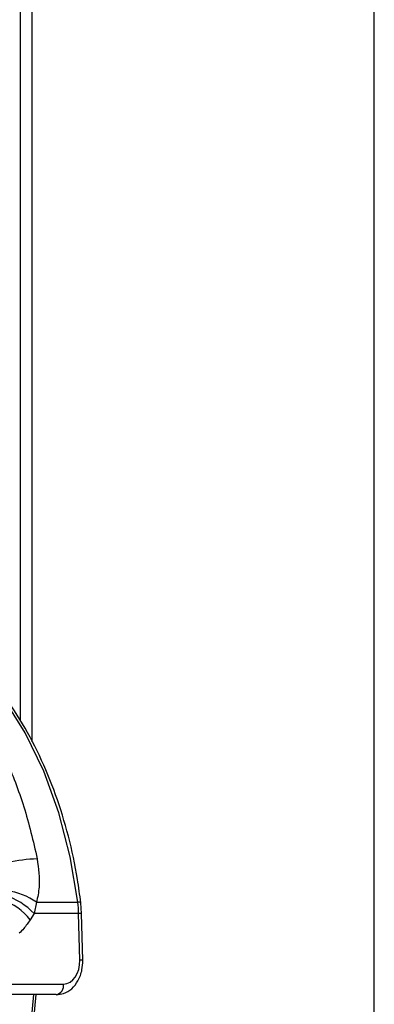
# Model space of a CAD drawing. Header units: millimetres. Extents: x 20 to 19939, y 40 to 15016.
# Tile 98 of 106: x 18296 to 18337, y 5478 to 5593. Entities that reach past the tile are written whole.
import ezdxf

# ---------------------------------------------------------------- set-up
doc = ezdxf.new("R2010")
doc.units = ezdxf.units.MM
doc.header["$LTSCALE"] = 2

msp = doc.modelspace()

# ---------------------------------------------------------------- linework, layer by layer
at = {"color": 8, "linetype": 'Continuous', "lineweight": 25}
for p, q in [((18337.5, 1803.44), (18337.5, 7551.44)), ((18297.4, 6021.97), (18297.4, 5508.56)), ((18296.51, 5466.97), (18297.61, 5478.93))]:
    msp.add_line(p, q, dxfattribs=at)
at = {"color": 7, "linetype": 'Continuous', "lineweight": 25}
for p, q in [((18296.02, 6021.97), (18296.02, 5511.13)), ((18297.93, 5489.76), (18297.64, 5488.45)), ((18297.93, 5489.76), (18302.77, 5489.76)), ((18303.21, 5488.44), (18303.13, 5489.7)), ((18297.64, 5488.45), (18297.19, 5487.7)), ((18302.86, 5488.45), (18297.64, 5488.45)), ((18303, 5482.97), (18302.86, 5488.45)), ((18303.35, 5482.96), (18303.21, 5488.44)), ((18266.1, 5480.17), (18301.09, 5480.17)), ((18300.24, 5478.93), (18265.26, 5478.93)), ((18296.8, 5466.97), (18297.9, 5478.93))]:
    msp.add_line(p, q, dxfattribs=at)
at = {"color": 7, "linetype": 'Continuous', "lineweight": 25, "flags": 128}
msp.add_lwpolyline([(18302.77, 5489.76), (18301.89, 5495.1), (18300.56, 5500.24), (18298.78, 5505.12), (18296.59, 5509.64), (18294.02, 5513.75), (18291.11, 5517.38), (18287.91, 5520.46), (18284.46, 5522.97)], dxfattribs=at)
at = {"color": 7, "linetype": 'Continuous', "lineweight": 25}
for centre, radius, start, end in [((18298.36, 5479.03), 15.82, 91.2746, 103.8139), ((18291.44, 5483.1), 7.37, 38.6379, 70.1601), ((18291.88, 5482.92), 7.99, 43.816, 72.7804), ((18293.39, 5483.17), 8.01, 55.4016, 82.2491), ((18288.84, 5488.11), 14.03, 1.4069, 6.7446), ((18300.02, 5479.99), 1.09, 281.8104, 9.5356)]:
    msp.add_arc(centre, radius, start, end, dxfattribs=at)
at = {"color": 8, "linetype": 'Continuous', "lineweight": 25}
for centre, radius, start, end in [((18302.87, 5489.24), 0.522, 60.7306, 100.9746), ((18302.97, 5486.34), 2.12, 83.2397, 92.7674), ((18303.1, 5480.85), 2.12, 83.2442, 92.7648)]:
    msp.add_arc(centre, radius, start, end, dxfattribs=at)
at = {"color": 7, "linetype": 'Continuous', "lineweight": 25}
msp.add_ellipse((18301.02, 5482.97), major_axis=(-0.14, 2.8), ratio=0.706247, start_param=3.106771, end_param=4.677567, dxfattribs=at)
for points, knots in [([(18303.13, 5489.7), (18303, 5490.62), (18302.65, 5493.27), (18301.73, 5497.55), (18300.24, 5502.42), (18298.33, 5507.01), (18296.04, 5511.26), (18293.41, 5515.09), (18290.45, 5518.44), (18287.73, 5520.9), (18285.96, 5522.07), (18285.34, 5522.48)], [0, 0, 0, 0, 0.065369, 0.189197, 0.313117, 0.437082, 0.561088, 0.685113, 0.809103, 0.932979, 1, 1, 1, 1]), ([(18294.37, 5506.55), (18295.1, 5504.72), (18296.59, 5501.02), (18297.54, 5496.92), (18298.01, 5494.85)], [0, 0, 0, 0, 0.4946058, 1, 1, 1, 1]), ([(18298.01, 5494.85), (18298.16, 5493.73), (18298.4, 5491.97), (18298.06, 5490.35), (18297.93, 5489.76)], [0, 0, 0, 0, 0.6361538, 1, 1, 1, 1]), ([(18297.19, 5487.7), (18296.95, 5487.35), (18296.55, 5486.78), (18296.09, 5486.31), (18295.91, 5486.12)], [0, 0, 0, 0, 0.606999, 1, 1, 1, 1]), ([(18300.24, 5478.93), (18300.54, 5478.96), (18301.19, 5479.02), (18302.11, 5479.59), (18302.86, 5480.55), (18303.3, 5481.74), (18303.34, 5482.58), (18303.35, 5482.96)], [0, 0, 0, 0, 0.165531, 0.368211, 0.581504, 0.816938, 1, 1, 1, 1])]:
    msp.add_open_spline(points, degree=3, knots=knots, dxfattribs=at)

doc.saveas('drawing.dxf')
